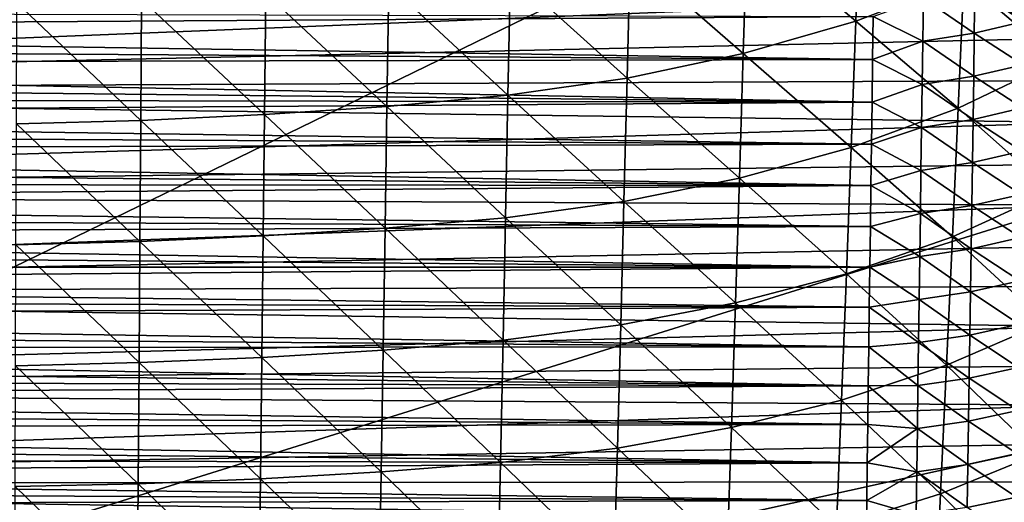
# Model space of a CAD drawing. Header units: metres. Extents: x -26 to 26, y -119 to 32.
# Tile 125 of 208: x 2 to 14, y -59 to -53. Entities that reach past the tile are written whole.
import ezdxf

# ---------------------------------------------------------------- set-up
doc = ezdxf.new("R2010")
doc.units = ezdxf.units.M
doc.layers.add('solid_13_411_041_XXX', color=7, linetype='CONTINUOUS')

msp = doc.modelspace()

# ---------------------------------------------------------------- linework, layer by layer
at = {"layer": 'solid_13_411_041_XXX'}
for points in [[(18.75638, -47.877621, 104.899536), (-18.756439, -47.877621, 104.899536), (-17.733347, -65.649178, 104.899536)], [(18.384905, -54.359974, 104.899536), (18.75638, -47.877621, 104.899536), (-17.733347, -65.649178, 104.899536)], [(12.147128, -51.603622, 75.19416), (12.089951, -53.186092, 75.260689), (10.724788, -52.031898, 74.455048)], [(13.440955, -52.668285, 76.106079), (12.089951, -53.186092, 75.260689), (12.147128, -51.603622, 75.19416)], [(10.724788, -52.031898, 74.455048), (10.677722, -53.593559, 74.508179), (9.257152, -52.354256, 73.809448)], [(12.089951, -53.186092, 75.260689), (10.677722, -53.593559, 74.508179), (10.724788, -52.031898, 74.455048)], [(14.712035, -52.032429, 77.041878), (14.631674, -53.676445, 77.114029), (13.440955, -52.668285, 76.106079)], [(9.257152, -52.354256, 73.809448), (9.21939, -53.900318, 73.850716), (7.756329, -52.581028, 73.2593)], [(10.677722, -53.593559, 74.508179), (9.21939, -53.900318, 73.850716), (9.257152, -52.354256, 73.809448)], [(7.756329, -52.581028, 73.2593), (7.726888, -54.116188, 73.290314), (6.231315, -52.727634, 72.806412)], [(9.21939, -53.900318, 73.850716), (7.726888, -54.116188, 73.290314), (7.756329, -52.581028, 73.2593)], [(13.440955, -52.668285, 76.106079), (13.371295, -54.27919, 76.166084), (12.089951, -53.186092, 75.260689)], [(14.631674, -53.676445, 77.114029), (13.371295, -54.27919, 76.166084), (13.440955, -52.668285, 76.106079)], [(14.996831, -52.856133, 145.141479), (-14.998388, -52.749317, 145.141464), (-14.978706, -54.064037, 145.141586)], [(4.688685, -52.834526, 72.452538), (4.672888, -54.357651, 72.468277), (3.132743, -52.91124, 72.198738)], [(6.209155, -54.255829, 72.828888), (4.672888, -54.357651, 72.468277), (4.688685, -52.834526, 72.452538)], [(6.231315, -52.727634, 72.806412), (6.209155, -54.255829, 72.828888), (4.688685, -52.834526, 72.452538)], [(7.726888, -54.116188, 73.290314), (6.209155, -54.255829, 72.828888), (6.231315, -52.727634, 72.806412)], [(13.581853, -52.795521, 138.86702), (13.573889, -53.33662, 138.87175), (12.935637, -52.89872, 138.681732)], [(14.196801, -53.191364, 139.196167), (13.573889, -53.33662, 138.87175), (13.581853, -52.795521, 138.86702)], [(14.169279, -53.148952, 139.177399), (14.196801, -53.191364, 139.196167), (13.581853, -52.795521, 138.86702)], [(14.996831, -52.856133, 145.141479), (-14.978706, -54.064037, 145.141586), (14.98878, -53.395851, 145.141525)], [(3.122609, -54.430729, 72.209618), (1.562871, -54.474625, 72.054062), (1.567815, -52.957321, 72.046112)], [(3.132743, -52.91124, 72.198738), (3.122609, -54.430729, 72.209618), (1.567815, -52.957321, 72.046112)], [(4.672888, -54.357651, 72.468277), (3.122609, -54.430729, 72.209618), (3.132743, -52.91124, 72.198738)], [(12.935637, -52.89872, 138.681732), (12.92802, -53.43877, 138.686569), (12.305941, -53.126965, 138.6259)], [(13.573889, -53.33662, 138.87175), (12.92802, -53.43877, 138.686569), (12.935637, -52.89872, 138.681732)], [(12.305941, -53.126965, 138.6259), (-12.303803, -53.283646, 138.627319), (-12.306802, -53.062481, 138.62532)], [(12.305941, -53.126965, 138.6259), (12.298627, -53.667427, 138.630783), (-12.303803, -53.283646, 138.627319)], [(12.089951, -53.186092, 75.260689), (12.031073, -54.770065, 75.30941), (10.677722, -53.593559, 74.508179)], [(13.371295, -54.27919, 76.166084), (12.031073, -54.770065, 75.30941), (12.089951, -53.186092, 75.260689)], [(12.92802, -53.43877, 138.686569), (12.298627, -53.667427, 138.630783), (12.305941, -53.126965, 138.6259)], [(14.196801, -53.191364, 139.196167), (14.18807, -53.732479, 139.200378), (13.573889, -53.33662, 138.87175)], [(12.298627, -53.667427, 138.630783), (-12.300823, -53.503799, 138.629318), (-12.303803, -53.283646, 138.627319)], [(14.98878, -53.395851, 145.141525), (-14.978706, -54.064037, 145.141586), (14.980765, -53.929573, 145.141571)], [(12.92802, -53.43877, 138.686569), (12.920424, -53.978821, 138.691406), (12.298627, -53.667427, 138.630783)], [(13.565929, -53.87772, 138.87648), (12.920424, -53.978821, 138.691406), (12.92802, -53.43877, 138.686569)], [(13.573889, -53.33662, 138.87175), (13.565929, -53.87772, 138.87648), (12.92802, -53.43877, 138.686569)], [(14.18807, -53.732479, 139.200378), (13.565929, -53.87772, 138.87648), (13.573889, -53.33662, 138.87175)], [(12.298627, -53.667427, 138.630783), (-12.297863, -53.722935, 138.631287), (-12.300823, -53.503799, 138.629318)], [(12.298627, -53.667427, 138.630783), (12.291432, -54.201538, 138.63562), (-12.297863, -53.722935, 138.631287)], [(10.677722, -53.593559, 74.508179), (10.629168, -55.156368, 74.546623), (9.21939, -53.900318, 73.850716)], [(12.031073, -54.770065, 75.30941), (10.629168, -55.156368, 74.546623), (10.677722, -53.593559, 74.508179)], [(12.920424, -53.978821, 138.691406), (12.291432, -54.201538, 138.63562), (12.298627, -53.667427, 138.630783)], [(14.631674, -53.676445, 77.114029), (14.549247, -55.321789, 77.166809), (13.371295, -54.27919, 76.166084)], [(12.291432, -54.201538, 138.63562), (-12.294922, -53.941059, 138.63327), (-12.297863, -53.722935, 138.631287)], [(14.18807, -53.732479, 139.200378), (14.179754, -54.275002, 139.20488), (13.565929, -53.87772, 138.87648)], [(14.980765, -53.929573, 145.141571), (-14.978706, -54.064037, 145.141586), (14.972787, -54.457516, 145.141617)], [(12.291432, -54.201538, 138.63562), (-12.292, -54.158173, 138.635223), (-12.294922, -53.941059, 138.63327)], [(9.21939, -53.900318, 73.850716), (9.180352, -55.447227, 73.879974), (7.726888, -54.116188, 73.290314)], [(10.629168, -55.156368, 74.546623), (9.180352, -55.447227, 73.879974), (9.21939, -53.900318, 73.850716)], [(13.565929, -53.87772, 138.87648), (13.557974, -54.418816, 138.881195), (12.920424, -53.978821, 138.691406)], [(14.179754, -54.275002, 139.20488), (13.557974, -54.418816, 138.881195), (13.565929, -53.87772, 138.87648)], [(14.972787, -54.457516, 145.141617), (-14.978706, -54.064037, 145.141586), (-14.959252, -55.344421, 145.141693)], [(12.920424, -53.978821, 138.691406), (12.912848, -54.518867, 138.696243), (12.291432, -54.201538, 138.63562)], [(13.557974, -54.418816, 138.881195), (12.912848, -54.518867, 138.696243), (12.920424, -53.978821, 138.691406)], [(12.291432, -54.201538, 138.63562), (-12.289097, -54.374268, 138.637177), (-12.292, -54.158173, 138.635223)], [(7.726888, -54.116188, 73.290314), (7.696383, -55.651943, 73.311607), (6.209155, -54.255829, 72.828888)], [(9.180352, -55.447227, 73.879974), (7.696383, -55.651943, 73.311607), (7.726888, -54.116188, 73.290314)], [(12.291432, -54.201538, 138.63562), (12.284369, -54.729076, 138.640381), (-12.289097, -54.374268, 138.637177)], [(6.209155, -54.255829, 72.828888), (6.186144, -55.784401, 72.843506), (4.672888, -54.357651, 72.468277)], [(7.696383, -55.651943, 73.311607), (6.186144, -55.784401, 72.843506), (6.209155, -54.255829, 72.828888)], [(13.371295, -54.27919, 76.166084), (13.299774, -55.891174, 76.210022), (12.031073, -54.770065, 75.30941)], [(12.912848, -54.518867, 138.696243), (12.284369, -54.729076, 138.640381), (12.291432, -54.201538, 138.63562)], [(14.549247, -55.321789, 77.166809), (13.299774, -55.891174, 76.210022), (13.371295, -54.27919, 76.166084)], [(14.179754, -54.275002, 139.20488), (14.171424, -54.817524, 139.209381), (13.557974, -54.418816, 138.881195)], [(18.19347, -57.705891, 104.899536), (18.384905, -54.359974, 104.899536), (-17.733347, -65.649178, 104.899536)], [(12.284369, -54.729076, 138.640381), (-12.286214, -54.58934, 138.639114), (-12.289097, -54.374268, 138.637177)], [(3.122609, -54.430729, 72.209618), (3.112048, -55.950325, 72.215126), (1.562871, -54.474625, 72.054062)], [(4.656452, -55.881001, 72.4776), (3.112048, -55.950325, 72.215126), (3.122609, -54.430729, 72.209618)], [(4.672888, -54.357651, 72.468277), (4.656452, -55.881001, 72.4776), (3.122609, -54.430729, 72.209618)], [(6.186144, -55.784401, 72.843506), (4.656452, -55.881001, 72.4776), (4.672888, -54.357651, 72.468277)], [(13.557974, -54.418816, 138.881195), (13.550019, -54.959908, 138.88591), (12.912848, -54.518867, 138.696243)], [(14.171424, -54.817524, 139.209381), (13.550019, -54.959908, 138.88591), (13.557974, -54.418816, 138.881195)], [(14.972787, -54.457516, 145.141617), (-14.959252, -55.344421, 145.141693), (14.964847, -54.979885, 145.141663)], [(3.112048, -55.950325, 72.215126), (1.557713, -55.991966, 72.057251), (1.562871, -54.474625, 72.054062)], [(12.912848, -54.518867, 138.696243), (12.905292, -55.058918, 138.70108), (12.284369, -54.729076, 138.640381)], [(13.550019, -54.959908, 138.88591), (12.905292, -55.058918, 138.70108), (12.912848, -54.518867, 138.696243)], [(12.284369, -54.729076, 138.640381), (-12.283354, -54.803326, 138.641052), (-12.286214, -54.58934, 138.639114)], [(12.284369, -54.729076, 138.640381), (12.277443, -55.249821, 138.645081), (-12.283354, -54.803326, 138.641052)], [(12.277443, -55.249821, 138.645081), (-12.280516, -55.016216, 138.642975), (-12.283354, -54.803326, 138.641052)], [(12.031073, -54.770065, 75.30941), (11.97054, -56.354893, 75.345032), (10.629168, -55.156368, 74.546623)], [(13.299774, -55.891174, 76.210022), (11.97054, -56.354893, 75.345032), (12.031073, -54.770065, 75.30941)], [(12.905292, -55.058918, 138.70108), (12.277443, -55.249821, 138.645081), (12.284369, -54.729076, 138.640381)], [(14.171424, -54.817524, 139.209381), (14.163079, -55.360043, 139.213852), (13.550019, -54.959908, 138.88591)], [(14.964847, -54.979885, 145.141663), (-14.959252, -55.344421, 145.141693), (14.956947, -55.496902, 145.141708)], [(12.277443, -55.249821, 138.645081), (-12.2777, -55.228039, 138.644897), (-12.280516, -55.016216, 138.642975)], [(12.905292, -55.058918, 138.70108), (12.897752, -55.598965, 138.705917), (12.277443, -55.249821, 138.645081)], [(13.542067, -55.500999, 138.890625), (12.897752, -55.598965, 138.705917), (12.905292, -55.058918, 138.70108)], [(13.550019, -54.959908, 138.88591), (13.542067, -55.500999, 138.890625), (12.905292, -55.058918, 138.70108)], [(14.163079, -55.360043, 139.213852), (13.542067, -55.500999, 138.890625), (13.550019, -54.959908, 138.88591)], [(10.629168, -55.156368, 74.546623), (10.579165, -56.71983, 74.57457), (9.180352, -55.447227, 73.879974)], [(11.97054, -56.354893, 75.345032), (10.579165, -56.71983, 74.57457), (10.629168, -55.156368, 74.546623)], [(12.277443, -55.249821, 138.645081), (-12.274906, -55.438797, 138.64679), (-12.2777, -55.228039, 138.644897)], [(12.277443, -55.249821, 138.645081), (12.270644, -55.764057, 138.649734), (-12.274906, -55.438797, 138.64679)], [(12.897752, -55.598965, 138.705917), (12.270644, -55.764057, 138.649734), (12.277443, -55.249821, 138.645081)], [(14.956947, -55.496902, 145.141708), (-14.959252, -55.344421, 145.141693), (-14.940047, -56.593292, 145.1418)], [(14.549247, -55.321789, 77.166809), (14.464738, -56.967766, 77.204941), (13.299774, -55.891174, 76.210022)], [(14.163079, -55.360043, 139.213852), (14.154718, -55.902557, 139.218307), (13.542067, -55.500999, 138.890625)], [(14.956947, -55.496902, 145.141708), (-14.940047, -56.593292, 145.1418), (14.94909, -56.008781, 145.141754)], [(12.270644, -55.764057, 138.649734), (-12.272133, -55.648518, 138.648697), (-12.274906, -55.438797, 138.64679)], [(9.180352, -55.447227, 73.879974), (9.140073, -56.994617, 73.901016), (7.696383, -55.651943, 73.311607)], [(10.579165, -56.71983, 74.57457), (9.140073, -56.994617, 73.901016), (9.180352, -55.447227, 73.879974)], [(13.542067, -55.500999, 138.890625), (13.534113, -56.042084, 138.895325), (12.897752, -55.598965, 138.705917)], [(14.154718, -55.902557, 139.218307), (13.534113, -56.042084, 138.895325), (13.542067, -55.500999, 138.890625)], [(12.270644, -55.764057, 138.649734), (-12.269379, -55.857212, 138.650574), (-12.272133, -55.648518, 138.648697)], [(7.696383, -55.651943, 73.311607), (7.664842, -57.188034, 73.326599), (6.186144, -55.784401, 72.843506)], [(9.140073, -56.994617, 73.901016), (7.664842, -57.188034, 73.326599), (7.696383, -55.651943, 73.311607)], [(12.897752, -55.598965, 138.705917), (12.890228, -56.139008, 138.710754), (12.270644, -55.764057, 138.649734)], [(13.534113, -56.042084, 138.895325), (12.890228, -56.139008, 138.710754), (12.897752, -55.598965, 138.705917)], [(12.270644, -55.764057, 138.649734), (12.26396, -56.272076, 138.654327), (-12.269379, -55.857212, 138.650574)], [(6.186144, -55.784401, 72.843506), (6.162302, -57.313194, 72.853394), (4.656452, -55.881001, 72.4776)], [(7.664842, -57.188034, 73.326599), (6.162302, -57.313194, 72.853394), (6.186144, -55.784401, 72.843506)], [(12.890228, -56.139008, 138.710754), (12.26396, -56.272076, 138.654327), (12.270644, -55.764057, 138.649734)], [(12.26396, -56.272076, 138.654327), (-12.266644, -56.064896, 138.652451), (-12.269379, -55.857212, 138.650574)], [(4.656452, -55.881001, 72.4776), (4.639392, -57.404469, 72.483421), (3.112048, -55.950325, 72.215126)], [(6.162302, -57.313194, 72.853394), (4.639392, -57.404469, 72.483421), (4.656452, -55.881001, 72.4776)], [(13.299774, -55.891174, 76.210022), (13.226379, -57.503674, 76.242004), (11.97054, -56.354893, 75.345032)], [(14.464738, -56.967766, 77.204941), (13.226379, -57.503674, 76.242004), (13.299774, -55.891174, 76.210022)], [(14.154718, -55.902557, 139.218307), (14.146342, -56.445068, 139.222748), (13.534113, -56.042084, 138.895325)], [(14.94909, -56.008781, 145.141754), (-14.940047, -56.593292, 145.1418), (14.941276, -56.515652, 145.141785)], [(3.101069, -57.469978, 72.217987), (1.552342, -57.509327, 72.058319), (1.557713, -55.991966, 72.057251)], [(3.112048, -55.950325, 72.215126), (3.101069, -57.469978, 72.217987), (1.557713, -55.991966, 72.057251)], [(4.639392, -57.404469, 72.483421), (3.101069, -57.469978, 72.217987), (3.112048, -55.950325, 72.215126)], [(13.534113, -56.042084, 138.895325), (13.526158, -56.583172, 138.900009), (12.890228, -56.139008, 138.710754)], [(14.146342, -56.445068, 139.222748), (13.526158, -56.583172, 138.900009), (13.534113, -56.042084, 138.895325)], [(12.26396, -56.272076, 138.654327), (-12.263927, -56.271584, 138.654312), (-12.266644, -56.064896, 138.652451)], [(12.890228, -56.139008, 138.710754), (12.882717, -56.67905, 138.715591), (12.26396, -56.272076, 138.654327)], [(13.526158, -56.583172, 138.900009), (12.882717, -56.67905, 138.715591), (12.890228, -56.139008, 138.710754)], [(12.26396, -56.272076, 138.654327), (-12.261229, -56.477295, 138.656174), (-12.263927, -56.271584, 138.654312)], [(12.26396, -56.272076, 138.654327), (12.257378, -56.774174, 138.658859), (-12.261229, -56.477295, 138.656174)], [(12.882717, -56.67905, 138.715591), (12.257378, -56.774174, 138.658859), (12.26396, -56.272076, 138.654327)], [(11.97054, -56.354893, 75.345032), (11.908341, -57.940125, 75.371109), (10.579165, -56.71983, 74.57457)], [(13.226379, -57.503674, 76.242004), (11.908341, -57.940125, 75.371109), (11.97054, -56.354893, 75.345032)], [(14.941276, -56.515652, 145.141785), (-14.940047, -56.593292, 145.1418), (14.9335, -57.016899, 145.14183)], [(12.257378, -56.774174, 138.658859), (-12.258547, -56.682041, 138.65802), (-12.261229, -56.477295, 138.656174)], [(14.146342, -56.445068, 139.222748), (14.137949, -56.987576, 139.227188), (13.526158, -56.583172, 138.900009)], [(14.9335, -57.016899, 145.14183), (-14.940047, -56.593292, 145.1418), (-14.921082, -57.808895, 145.141907)], [(13.526158, -56.583172, 138.900009), (13.518202, -57.124252, 138.904709), (12.882717, -56.67905, 138.715591)], [(14.137949, -56.987576, 139.227188), (13.518202, -57.124252, 138.904709), (13.526158, -56.583172, 138.900009)], [(12.257378, -56.774174, 138.658859), (-12.25588, -56.885845, 138.659866), (-12.258547, -56.682041, 138.65802)], [(12.257378, -56.774174, 138.658859), (12.250887, -57.270649, 138.663345), (-12.25588, -56.885845, 138.659866)], [(10.579165, -56.71983, 74.57457), (10.527704, -58.283604, 74.5951), (9.140073, -56.994617, 73.901016)], [(11.908341, -57.940125, 75.371109), (10.527704, -58.283604, 74.5951), (10.579165, -56.71983, 74.57457)], [(12.875218, -57.219093, 138.720428), (12.250887, -57.270649, 138.663345), (12.257378, -56.774174, 138.658859)], [(12.882717, -56.67905, 138.715591), (12.875218, -57.219093, 138.720428), (12.257378, -56.774174, 138.658859)], [(13.518202, -57.124252, 138.904709), (12.875218, -57.219093, 138.720428), (12.882717, -56.67905, 138.715591)], [(12.250887, -57.270649, 138.663345), (-12.25323, -57.088715, 138.661697), (-12.25588, -56.885845, 138.659866)], [(14.9335, -57.016899, 145.14183), (-14.921082, -57.808895, 145.141907), (14.925763, -57.512497, 145.141876)], [(9.140073, -56.994617, 73.901016), (9.098541, -58.542236, 73.916481), (7.664842, -57.188034, 73.326599)], [(10.527704, -58.283604, 74.5951), (9.098541, -58.542236, 73.916481), (9.140073, -56.994617, 73.901016)], [(14.464738, -56.967766, 77.204941), (14.378073, -58.613953, 77.232162), (13.226379, -57.503674, 76.242004)], [(14.137949, -56.987576, 139.227188), (14.129539, -57.530083, 139.231598), (13.518202, -57.124252, 138.904709)], [(12.250887, -57.270649, 138.663345), (-12.250593, -57.290672, 138.663528), (-12.25323, -57.088715, 138.661697)], [(13.518202, -57.124252, 138.904709), (13.510241, -57.665333, 138.909393), (12.875218, -57.219093, 138.720428)], [(14.129539, -57.530083, 139.231598), (13.510241, -57.665333, 138.909393), (13.518202, -57.124252, 138.904709)], [(12.250887, -57.270649, 138.663345), (12.244473, -57.761791, 138.667786), (-12.250593, -57.290672, 138.663528)], [(7.664842, -57.188034, 73.326599), (7.632257, -58.724281, 73.337563), (6.162302, -57.313194, 72.853394)], [(9.098541, -58.542236, 73.916481), (7.632257, -58.724281, 73.337563), (7.664842, -57.188034, 73.326599)], [(12.86773, -57.759136, 138.72525), (12.244473, -57.761791, 138.667786), (12.250887, -57.270649, 138.663345)], [(12.875218, -57.219093, 138.720428), (12.86773, -57.759136, 138.72525), (12.250887, -57.270649, 138.663345)], [(13.510241, -57.665333, 138.909393), (12.86773, -57.759136, 138.72525), (12.875218, -57.219093, 138.720428)], [(12.244473, -57.761791, 138.667786), (-12.247972, -57.491734, 138.665344), (-12.250593, -57.290672, 138.663528)], [(4.639392, -57.404469, 72.483421), (4.621703, -58.927998, 72.487473), (3.101069, -57.469978, 72.217987)], [(6.137625, -58.842083, 72.860527), (4.621703, -58.927998, 72.487473), (4.639392, -57.404469, 72.483421)], [(6.162302, -57.313194, 72.853394), (6.137625, -58.842083, 72.860527), (4.639392, -57.404469, 72.483421)], [(7.632257, -58.724281, 73.337563), (6.137625, -58.842083, 72.860527), (6.162302, -57.313194, 72.853394)], [(14.925763, -57.512497, 145.141876), (-14.921082, -57.808895, 145.141907), (14.918066, -58.002632, 145.141922)], [(12.244473, -57.761791, 138.667786), (-12.245362, -57.69191, 138.667145), (-12.247972, -57.491734, 138.665344)], [(3.089669, -58.989655, 72.219803), (1.546759, -59.026691, 72.058769), (1.552342, -57.509327, 72.058319)], [(3.101069, -57.469978, 72.217987), (3.089669, -58.989655, 72.219803), (1.552342, -57.509327, 72.058319)], [(4.621703, -58.927998, 72.487473), (3.089669, -58.989655, 72.219803), (3.101069, -57.469978, 72.217987)], [(13.226379, -57.503674, 76.242004), (13.151045, -59.116341, 76.265144), (11.908341, -57.940125, 75.371109)], [(14.378073, -58.613953, 77.232162), (13.151045, -59.116341, 76.265144), (13.226379, -57.503674, 76.242004)], [(14.129539, -57.530083, 139.231598), (14.12111, -58.072582, 139.236008), (13.510241, -57.665333, 138.909393)], [(18.061581, -60.006821, 104.899536), (18.19347, -57.705891, 104.899536), (-17.733347, -65.649178, 104.899536)], [(12.244473, -57.761791, 138.667786), (-12.242764, -57.89122, 138.668945), (-12.245362, -57.69191, 138.667145)], [(12.244473, -57.761791, 138.667786), (12.238139, -58.24757, 138.672165), (-12.242764, -57.89122, 138.668945)], [(12.86025, -58.299175, 138.730087), (12.238139, -58.24757, 138.672165), (12.244473, -57.761791, 138.667786)], [(12.86773, -57.759136, 138.72525), (12.86025, -58.299175, 138.730087), (12.244473, -57.761791, 138.667786)], [(13.502275, -58.206409, 138.914063), (12.86025, -58.299175, 138.730087), (12.86773, -57.759136, 138.72525)], [(13.510241, -57.665333, 138.909393), (13.502275, -58.206409, 138.914063), (12.86773, -57.759136, 138.72525)], [(14.12111, -58.072582, 139.236008), (13.502275, -58.206409, 138.914063), (13.510241, -57.665333, 138.909393)], [(14.918066, -58.002632, 145.141922), (-14.921082, -57.808895, 145.141907), (-14.902362, -58.99255, 145.141998)], [(12.238139, -58.24757, 138.672165), (-12.240179, -58.089676, 138.670746), (-12.242764, -57.89122, 138.668945)], [(14.918066, -58.002632, 145.141922), (-14.902362, -58.99255, 145.141998), (14.910409, -58.487495, 145.141953)], [(11.908341, -57.940125, 75.371109), (11.844419, -59.525486, 75.39019), (10.527704, -58.283604, 74.5951)], [(13.151045, -59.116341, 76.265144), (11.844419, -59.525486, 75.39019), (11.908341, -57.940125, 75.371109)], [(12.238139, -58.24757, 138.672165), (-12.237604, -58.287304, 138.672531), (-12.240179, -58.089676, 138.670746)], [(14.12111, -58.072582, 139.236008), (14.112662, -58.615078, 139.240402), (13.502275, -58.206409, 138.914063)], [(12.238139, -58.24757, 138.672165), (12.231908, -58.727291, 138.676498), (-12.237604, -58.287304, 138.672531)], [(12.86025, -58.299175, 138.730087), (12.231908, -58.727291, 138.676498), (12.238139, -58.24757, 138.672165)], [(13.502275, -58.206409, 138.914063), (13.494303, -58.747486, 138.918732), (12.86025, -58.299175, 138.730087)], [(14.112662, -58.615078, 139.240402), (13.494303, -58.747486, 138.918732), (13.502275, -58.206409, 138.914063)], [(12.231908, -58.727291, 138.676498), (-12.235043, -58.484039, 138.674301), (-12.237604, -58.287304, 138.672531)], [(10.527704, -58.283604, 74.5951), (10.474736, -59.847481, 74.610275), (9.098541, -58.542236, 73.916481)], [(11.844419, -59.525486, 75.39019), (10.474736, -59.847481, 74.610275), (10.527704, -58.283604, 74.5951)], [(12.86025, -58.299175, 138.730087), (12.852777, -58.839214, 138.734909), (12.231908, -58.727291, 138.676498)], [(13.494303, -58.747486, 138.918732), (12.852777, -58.839214, 138.734909), (12.86025, -58.299175, 138.730087)], [(14.910409, -58.487495, 145.141953), (-14.902362, -58.99255, 145.141998), (14.902795, -58.967281, 145.141998)], [(12.231908, -58.727291, 138.676498), (-12.232498, -58.679787, 138.676071), (-12.235043, -58.484039, 138.674301)], [(9.098541, -58.542236, 73.916481), (9.055719, -60.089928, 73.928001), (7.632257, -58.724281, 73.337563)], [(10.474736, -59.847481, 74.610275), (9.055719, -60.089928, 73.928001), (9.098541, -58.542236, 73.916481)], [(14.378073, -58.613953, 77.232162), (14.289243, -60.260098, 77.251793), (13.151045, -59.116341, 76.265144)], [(14.112662, -58.615078, 139.240402), (14.104196, -59.157574, 139.244781), (13.494303, -58.747486, 138.918732)], [(12.231908, -58.727291, 138.676498), (-12.229971, -58.874561, 138.677841), (-12.232498, -58.679787, 138.676071)], [(12.231908, -58.727291, 138.676498), (12.225775, -59.201172, 138.680786), (-12.229971, -58.874561, 138.677841)], [(7.632257, -58.724281, 73.337563), (7.598598, -60.260582, 73.345787), (6.137625, -58.842083, 72.860527)], [(9.055719, -60.089928, 73.928001), (7.598598, -60.260582, 73.345787), (7.632257, -58.724281, 73.337563)], [(12.852777, -58.839214, 138.734909), (12.225775, -59.201172, 138.680786), (12.231908, -58.727291, 138.676498)], [(13.494303, -58.747486, 138.918732), (13.486323, -59.288555, 138.923401), (12.852777, -58.839214, 138.734909)], [(14.104196, -59.157574, 139.244781), (13.486323, -59.288555, 138.923401), (13.494303, -58.747486, 138.918732)], [(12.225775, -59.201172, 138.680786), (-12.22746, -59.068371, 138.679581), (-12.229971, -58.874561, 138.677841)], [(6.137625, -58.842083, 72.860527), (6.112089, -60.37101, 72.865898), (4.621703, -58.927998, 72.487473)], [(7.598598, -60.260582, 73.345787), (6.112089, -60.37101, 72.865898), (6.137625, -58.842083, 72.860527)], [(12.852777, -58.839214, 138.734909), (12.84531, -59.379253, 138.739746), (12.225775, -59.201172, 138.680786)], [(13.486323, -59.288555, 138.923401), (12.84531, -59.379253, 138.739746), (12.852777, -58.839214, 138.734909)], [(14.902795, -58.967281, 145.141998), (-14.902362, -58.99255, 145.141998), (14.895223, -59.442177, 145.142044)], [(14.895223, -59.442177, 145.142044), (-14.902362, -58.99255, 145.141998), (-14.8839, -60.147083, 145.142105)], [(3.089669, -58.989655, 72.219803), (3.077843, -60.509338, 72.221169), (1.546759, -59.026691, 72.058769)], [(4.603372, -60.451542, 72.49054), (3.077843, -60.509338, 72.221169), (3.089669, -58.989655, 72.219803)], [(4.621703, -58.927998, 72.487473), (4.603372, -60.451542, 72.49054), (3.089669, -58.989655, 72.219803)], [(6.112089, -60.37101, 72.865898), (4.603372, -60.451542, 72.49054), (4.621703, -58.927998, 72.487473)], [(12.225775, -59.201172, 138.680786), (-12.224964, -59.261234, 138.681335), (-12.22746, -59.068371, 138.679581)], [(3.077843, -60.509338, 72.221169), (1.540965, -60.544056, 72.05909), (1.546759, -59.026691, 72.058769)], [(13.151045, -59.116341, 76.265144), (13.073762, -60.728973, 76.28215), (11.844419, -59.525486, 75.39019)], [(14.289243, -60.260098, 77.251793), (13.073762, -60.728973, 76.28215), (13.151045, -59.116341, 76.265144)], [(12.225775, -59.201172, 138.680786), (12.21973, -59.669491, 138.685013), (-12.224964, -59.261234, 138.681335)], [(12.84531, -59.379253, 138.739746), (12.21973, -59.669491, 138.685013), (12.225775, -59.201172, 138.680786)], [(14.104196, -59.157574, 139.244781), (14.095709, -59.700062, 139.249146), (13.486323, -59.288555, 138.923401)]]:
    msp.add_3dface(points, dxfattribs=at)

doc.saveas('drawing.dxf')
